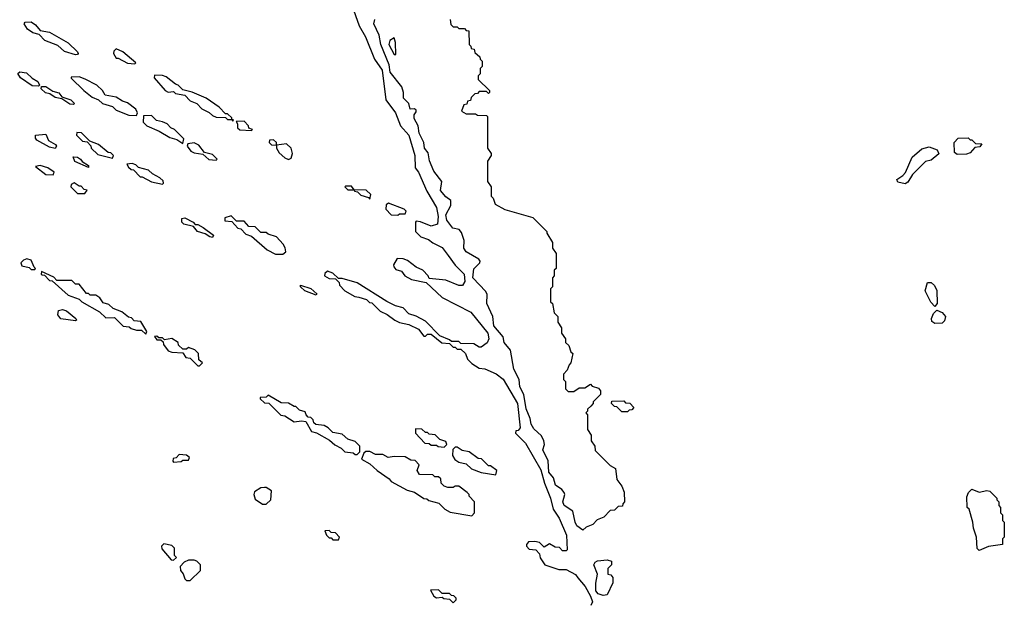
# Model space of a CAD drawing. Extents: x 2769579 to 2883812, y 684207 to 828660.
# Tile 200 of 256: x 2785234 to 2790550, y 753972 to 757128. Entities that reach past the tile are written whole.
import ezdxf

# ---------------------------------------------------------------- set-up
doc = ezdxf.new("R2010")
doc.units = 0

msp = doc.modelspace()

# ---------------------------------------------------------------- linework, layer by layer
at = {"layer": '0CON02XD'}
for points in [[(2787007.5, 757265), (2787067.5, 757095), (2787100, 757035), (2787150, 756915), (2787190, 756855), (2787210, 756695), (2787262.5, 756625), (2787290, 756555), (2787334, 756505), (2787366.7, 756395), (2787368.3, 756328.3), (2787387.5, 756305), (2787431.7, 756201.7), (2787484, 756115), (2787492.5, 756065), (2787490, 756025), (2787455, 756012.5), (2787397, 756037), (2787375, 756040), (2787370, 756035), (2787370, 755985), (2787400, 755955), (2787441.7, 755941.7), (2787465, 755922.5), (2787515, 755897.5), (2787547.5, 755855), (2787585, 755802.5), (2787634, 755755), (2787636.7, 755715), (2787625, 755692.5), (2787605, 755692.5), (2787535, 755722.5), (2787445, 755730), (2787440, 755745), (2787410, 755775), (2787375, 755792.5), (2787328.3, 755828.3), (2787305, 755836.7), (2787271.7, 755838.3), (2787252.5, 755805), (2787253, 755793), (2787265, 755780), (2787295, 755770), (2787312.5, 755745), (2787350, 755725), (2787428.3, 755708.3), (2787515, 755627.5), (2787669.3, 755549.3), (2787761.2, 755435), (2787766.2, 755405), (2787757, 755383), (2787725, 755360), (2787715, 755360), (2787685, 755377.5), (2787615, 755380), (2787605, 755390), (2787565, 755390), (2787555, 755400), (2787501.7, 755421.7), (2787425, 755500), (2787375, 755527.5), (2787335, 755540), (2787305, 755572.5), (2787263, 755583), (2787216.4, 755606.4), (2787055, 755707.5), (2786975, 755730), (2786955, 755730), (2786925, 755760), (2786895, 755770), (2786881.7, 755758.3), (2786880, 755745), (2786905, 755730), (2786938.3, 755728.3), (2786958.3, 755708.3), (2786960, 755695), (2786990, 755665), (2787043, 755633), (2787065, 755630), (2787107, 755617), (2787121.7, 755601.7), (2787135, 755600), (2787180, 755555), (2787217, 755537), (2787260, 755505), (2787285, 755492.5), (2787335, 755482.5), (2787387, 755457), (2787415, 755420), (2787425, 755420), (2787435, 755430), (2787455, 755430), (2787513, 755383), (2787555, 755380), (2787575, 755360), (2787585, 755360), (2787595, 755350), (2787615, 755350), (2787640, 755325), (2787652.5, 755295), (2787675, 755272.5), (2787715, 755247.5), (2787745, 755242.5), (2787806.7, 755216.7), (2787845, 755187.5), (2787922, 755055), (2787936.7, 754925), (2787925, 754910), (2787911.7, 754908.3), (2787910, 754895), (2787965, 754842.5), (2788047.1, 754697.1), (2788066.7, 754625), (2788100, 754545), (2788113.3, 754485), (2788145.9, 754435.9), (2788186.2, 754345), (2788190, 754265), (2788185, 754260), (2788165, 754260), (2788148.3, 754278.3), (2788125, 754280), (2788095, 754297.5), (2788065, 754280), (2788040, 754305), (2788015, 754310), (2787981.7, 754308.3), (2787970, 754295), (2787970, 754285), (2787985, 754270), (2788020, 754265), (2788040, 754245), (2788043.3, 754223.3), (2788070, 754185), (2788145, 754160), (2788185, 754160), (2788235, 754132.5), (2788247.5, 754115)], [(2785535, 756937.5), (2785475, 756956.7), (2785438.8, 756988.8), (2785370, 757015), (2785338.3, 757048.3), (2785305, 757057.5), (2785276.1, 757076.1), (2785257.5, 757105), (2785262.5, 757115), (2785295, 757116.2), (2785319.5, 757099.5), (2785345, 757070), (2785395, 757060), (2785495, 757002.5), (2785546.7, 756955), (2785550, 756945), (2785545, 756940), (2785535, 756937.5)], [(2788275, 754372.5), (2788242.5, 754395), (2788232.5, 754415), (2788220, 754475), (2788173.3, 754505), (2788166.2, 754525), (2788176.7, 754565), (2788173.3, 754575), (2788161.7, 754591.7), (2788126.7, 754615), (2788116.2, 754655), (2788091.2, 754685), (2788087, 754747), (2788058.8, 754805), (2788066.7, 754835), (2788063.9, 754853.9), (2788050.5, 754880.5), (2788009.7, 754919.7), (2787996, 754945), (2787990, 754975), (2787967.7, 755027.7), (2787956.2, 755105), (2787933.3, 755145), (2787930, 755185), (2787901.4, 755241.4), (2787884.2, 755344.2), (2787850, 755385), (2787843.8, 755415), (2787793.8, 755475), (2787789.2, 755525), (2787756.7, 755595), (2787758, 755645), (2787751.2, 755661.2), (2787680, 755735), (2787685, 755782.5), (2787717.5, 755815), (2787720, 755825), (2787712.5, 755835), (2787643.8, 755875), (2787632, 755895), (2787633.6, 755936.4), (2787620, 755980), (2787606, 755996), (2787573.1, 756003.1), (2787556.2, 756025), (2787540, 756045), (2787533.8, 756075), (2787560.8, 756125), (2787562, 756152), (2787535, 756171.2), (2787506.2, 756205), (2787513.8, 756255), (2787469.7, 756309.7), (2787445.6, 756365.6), (2787438.8, 756408.8), (2787420, 756435), (2787416, 756465), (2787390, 756515), (2787385.8, 756555), (2787364.3, 756595), (2787363.3, 756615), (2787375, 756630), (2787375, 756640), (2787365, 756646.7), (2787342.5, 756645), (2787334.2, 756675), (2787305.8, 756705), (2787305.9, 756735.9), (2787296.2, 756765), (2787234, 756845), (2787228.6, 756885), (2787184, 756995), (2787174.3, 757045), (2787146.2, 757105), (2787151.2, 757128.8)], [(2787558.3, 757128.3), (2787561.7, 757101.7), (2787575, 757090), (2787595, 757090), (2787605, 757080), (2787635, 757080), (2787645, 757070), (2787658.3, 757068.3), (2787660, 756995), (2787670, 756985), (2787671.7, 756971.7), (2787688.3, 756968.3), (2787691.7, 756951.7), (2787718.3, 756928.3), (2787720, 756915), (2787730, 756905), (2787730, 756875), (2787720, 756865), (2787720, 756835), (2787710, 756825), (2787710, 756805), (2787770, 756745), (2787770, 756735), (2787765, 756730), (2787755, 756740), (2787715, 756740), (2787705, 756730), (2787691.7, 756728.3), (2787671.7, 756708.3), (2787668.3, 756691.7), (2787651.7, 756688.3), (2787648.3, 756671.7), (2787631.7, 756668.3), (2787620, 756635), (2787645, 756620), (2787695, 756620), (2787705, 756612.5), (2787755, 756610), (2787760, 756605), (2787760, 756435), (2787780, 756405), (2787780, 756395), (2787760, 756365), (2787760, 756255), (2787780, 756225), (2787780, 756175), (2787790, 756165), (2787801.7, 756131.7), (2787853, 756103), (2788005, 756060), (2788080, 755985), (2788080, 755975), (2788110, 755925), (2788110, 755895), (2788130, 755865), (2788130, 755785), (2788120, 755775), (2788120, 755745), (2788110, 755735), (2788110, 755685), (2788100, 755675), (2788100, 755605), (2788110, 755595), (2788120, 755545), (2788140, 755525), (2788140, 755495), (2788160, 755465), (2788160, 755435), (2788180, 755405), (2788180, 755385), (2788198.3, 755368.3), (2788210, 755335), (2788220, 755325), (2788210, 755275), (2788200, 755265), (2788190, 755235), (2788170, 755215), (2788170, 755185), (2788180, 755175), (2788180, 755135), (2788195, 755120), (2788225, 755120), (2788255, 755140), (2788285, 755140), (2788315, 755160), (2788325, 755150), (2788358.3, 755138.3), (2788370, 755125), (2788370, 755105), (2788330, 755065), (2788330, 755055), (2788318.3, 755041.7), (2788300, 755025), (2788300, 755015), (2788290, 755005), (2788300, 754995), (2788300, 754915), (2788320, 754885), (2788320, 754855), (2788340, 754825), (2788341.7, 754801.7), (2788421.7, 754721.7), (2788450, 754705), (2788457.5, 754645), (2788485, 754610), (2788497, 754577), (2788500, 754525), (2788490, 754515), (2788488.3, 754501.7), (2788465, 754500), (2788445, 754480), (2788421.7, 754478.3), (2788388.3, 754441.7), (2788351.7, 754428.3), (2788328.3, 754401.7), (2788291.7, 754388.3), (2788275, 754372.5)], [(2787265, 756940), (2787262.5, 757005), (2787255, 757030), (2787232.5, 757015), (2787226.7, 756995), (2787255, 756940), (2787265, 756940)], [(2785855, 756890), (2785860, 756895), (2785790, 756955), (2785755, 756970), (2785741.7, 756958.3), (2785740, 756945), (2785755, 756920), (2785765, 756920), (2785815, 756892.5), (2785855, 756890)], [(2785335, 756770), (2785301.7, 756771.7), (2785237.5, 756815), (2785223, 756837), (2785235, 756847.5), (2785270.7, 756840.7), (2785301.7, 756811.7), (2785332.5, 756795), (2785340, 756775), (2785335, 756770)], [(2786385, 756580), (2786388.3, 756588.3), (2786380, 756590), (2786378.3, 756598.3), (2786355, 756620), (2786345, 756620), (2786310, 756655), (2786240, 756705), (2786165, 756737.5), (2786115, 756750), (2786090, 756775), (2786075, 756780), (2786025, 756820), (2786005, 756827.5), (2785961.7, 756828.3), (2785960, 756815), (2786020, 756745), (2786035, 756737.5), (2786065, 756740), (2786075, 756730), (2786125, 756720), (2786155, 756690), (2786190, 756675), (2786217, 756647), (2786257, 756627), (2786275, 756610), (2786295, 756602.5), (2786345, 756600), (2786355, 756590), (2786380, 756590), (2786385, 756580)], [(2785525, 756670), (2785505, 756672.5), (2785461.7, 756701.7), (2785425, 756707.5), (2785397, 756727), (2785373.9, 756733.9), (2785350, 756755), (2785351.7, 756768.3), (2785375, 756767.5), (2785413, 756743), (2785445, 756732.5), (2785461.7, 756711.7), (2785510, 756695), (2785530, 756675), (2785525, 756670)], [(2785865, 756610), (2785870, 756625), (2785860, 756645), (2785815, 756680), (2785788.3, 756688.3), (2785755, 756710), (2785695, 756720), (2785680, 756745), (2785650, 756775), (2785587, 756807), (2785555, 756820), (2785511.7, 756818.3), (2785511.7, 756811.7), (2785580, 756745), (2785625, 756710), (2785660, 756695), (2785680, 756675), (2785735, 756660), (2785755, 756640), (2785823, 756613), (2785865, 756610)], [(2786115, 756460), (2786120, 756485), (2786070, 756535), (2786050, 756545), (2786030, 756565), (2786005, 756577.5), (2785973, 756583), (2785945, 756610), (2785901.7, 756608.3), (2785900, 756575), (2785920, 756555), (2785987, 756527), (2786045, 756492.5), (2786081.7, 756481.7), (2786115, 756460)], [(2786485, 756530), (2786490, 756535), (2786471.7, 756541.7), (2786470, 756555), (2786445, 756580), (2786401.7, 756578.3), (2786410, 756565), (2786410, 756545), (2786423, 756533), (2786485, 756530)], [(2785425, 756432.5), (2785395, 756440), (2785327, 756477), (2785318.3, 756488.3), (2785320, 756505), (2785375, 756510), (2785390, 756475), (2785427.5, 756455), (2785432.5, 756445), (2785425, 756432.5)], [(2785735, 756380), (2785740, 756395), (2785725, 756410), (2785711.7, 756411.7), (2785660, 756455), (2785611.7, 756471.7), (2785567, 756517), (2785541.7, 756518.3), (2785540, 756505), (2785573, 756473), (2785598.3, 756468.3), (2785617, 756447), (2785620, 756435), (2785655, 756400), (2785735, 756380)], [(2786295, 756370), (2786300, 756375), (2786275, 756400), (2786231.7, 756411.7), (2786200.7, 756450.7), (2786175, 756462.5), (2786141.7, 756458.3), (2786137.5, 756445), (2786157.7, 756417.7), (2786175, 756408.8), (2786221.7, 756401.7), (2786255, 756372.5), (2786295, 756370)], [(2786685, 756372.5), (2786700, 756380), (2786707.5, 756405), (2786700, 756435), (2786675, 756457.5), (2786620, 756450), (2786620, 756465), (2786605, 756480), (2786581.7, 756478.3), (2786580, 756465), (2786593, 756453), (2786620, 756450), (2786620, 756435), (2786635, 756410), (2786665, 756382.5), (2786685, 756372.5)], [(2790295, 756400), (2790281.7, 756411.7), (2790280, 756465), (2790301.7, 756488.3), (2790355, 756490), (2790365, 756480), (2790375, 756480), (2790395, 756460), (2790428.3, 756458.3), (2790418.3, 756441.7), (2790391.7, 756438.3), (2790365, 756410), (2790345, 756402.5), (2790295, 756400)], [(2790015, 756242.5), (2789975, 756250), (2789970, 756265), (2790003, 756287), (2790016.2, 756303.8), (2790052.5, 756385), (2790105, 756430), (2790145, 756442.5), (2790187.5, 756425), (2790196.4, 756403.6), (2790155, 756370), (2790125, 756362.5), (2790055, 756292.5), (2790029.3, 756250.7), (2790015, 756242.5)], [(2785605, 756330), (2785531.7, 756361.7), (2785521.7, 756388.3), (2785545, 756386.7), (2785562.5, 756375), (2785571.7, 756361.7), (2785605, 756340), (2785605, 756330)], [(2786005, 756240), (2786010, 756245), (2786008.3, 756258.3), (2785990, 756275), (2785950, 756295), (2785930, 756315), (2785875, 756330), (2785860, 756345), (2785841.7, 756351.7), (2785811.7, 756348.3), (2785821.7, 756331.7), (2785835, 756320), (2785848.3, 756318.3), (2785885, 756280), (2785895, 756280), (2785945, 756252.5), (2786005, 756240)], [(2785415, 756290), (2785420, 756305), (2785385, 756327.5), (2785345, 756340), (2785320, 756335), (2785375, 756292.5), (2785415, 756290)], [(2785585, 756190), (2785598.3, 756208.3), (2785581.7, 756211.7), (2785565, 756230), (2785555, 756230), (2785527, 756247), (2785511.7, 756238.3), (2785510, 756225), (2785545, 756190), (2785585, 756190)], [(2787125, 756160), (2787130, 756185), (2787105, 756207.5), (2787040, 756210), (2787025, 756230), (2786995, 756230), (2786990, 756225), (2787005, 756210), (2787040, 756210), (2787041.7, 756201.7), (2787058.3, 756198.3), (2787075, 756180), (2787117.5, 756167.5), (2787125, 756160)], [(2787275, 756072.5), (2787285, 756080), (2787315, 756080), (2787320, 756095), (2787310, 756105), (2787225, 756137.5), (2787211.7, 756128.3), (2787210, 756105), (2787240, 756075), (2787275, 756072.5)], [(2786275, 755952.5), (2786260, 755955), (2786235, 755972.5), (2786193.9, 755983.9), (2786171.7, 756011.7), (2786120, 756025), (2786110, 756035), (2786110, 756055), (2786125, 756057.5), (2786170, 756035), (2786181.7, 756021.7), (2786195, 756022.5), (2786225, 756006.7), (2786280, 755965), (2786275, 755952.5)], [(2786655, 755862.5), (2786670, 755875), (2786667, 755897), (2786656.4, 755916.4), (2786620, 755955), (2786575, 755970), (2786565, 755980), (2786535, 755980), (2786505, 756010), (2786471.7, 756011.7), (2786445, 756040), (2786405, 756040), (2786375, 756070), (2786341.7, 756058.3), (2786341.7, 756041.7), (2786378.3, 756038.3), (2786411.7, 756001.7), (2786428.3, 755998.3), (2786455, 755970), (2786485, 755960), (2786570, 755885), (2786615, 755862.5), (2786655, 755862.5)], [(2785315, 755780), (2785320, 755785), (2785311.7, 755791.7), (2785295, 755830), (2785273, 755837), (2785255, 755830), (2785240, 755815), (2785245, 755800), (2785285, 755790), (2785295, 755780), (2785315, 755780)], [(2785915, 755430), (2785920, 755445), (2785888.3, 755498.3), (2785851.7, 755501.7), (2785838.3, 755518.3), (2785821.7, 755521.7), (2785785, 755550), (2785738.3, 755568.3), (2785715, 755590), (2785685, 755600), (2785666.4, 755626.4), (2785645, 755640), (2785615, 755640), (2785605, 755650), (2785595, 755650), (2785555, 755700), (2785535, 755700), (2785515, 755720), (2785435, 755720), (2785418.3, 755738.3), (2785351.7, 755768.3), (2785350, 755755), (2785355, 755750), (2785368.3, 755748.3), (2785395, 755720), (2785408.3, 755718.3), (2785495, 755640), (2785555, 755620), (2785570, 755605), (2785665, 755550), (2785698.3, 755518.3), (2785745, 755520), (2785793, 755473), (2785825, 755470), (2785835, 755460), (2785865, 755452.5), (2785891.7, 755451.7), (2785915, 755430)], [(2790175, 755580), (2790153, 755603), (2790122.5, 755665), (2790135, 755710), (2790155, 755710), (2790173, 755693), (2790186.4, 755666.4), (2790187.5, 755595), (2790175, 755580)], [(2786835, 755640), (2786773.9, 755663.9), (2786750, 755685), (2786750, 755695), (2786806.1, 755676.1), (2786838.3, 755648.3), (2786835, 755640)], [(2785535, 755502.5), (2785455, 755513.8), (2785440, 755535), (2785442.5, 755557.5), (2785465, 755563.8), (2785486.1, 755556.1), (2785537.5, 755515), (2785540, 755505), (2785535, 755502.5)], [(2790175, 755487.5), (2790158.3, 755498.3), (2790157.5, 755515), (2790168.3, 755541.7), (2790185, 755560), (2790215, 755547.5), (2790232.5, 755525), (2790227, 755503), (2790215, 755490), (2790175, 755487.5)], [(2786205, 755260), (2786220, 755275), (2786201.7, 755291.7), (2786200, 755325), (2786180, 755345), (2786145, 755357.5), (2786135, 755350), (2786115, 755350), (2786091.7, 755371.7), (2786090, 755385), (2786055, 755407.5), (2786015, 755400), (2786005, 755410), (2785985, 755410), (2785975, 755420), (2785961.7, 755418.3), (2785975, 755400), (2785995, 755400), (2786008.3, 755388.3), (2786010, 755375), (2786035, 755340), (2786055, 755332.5), (2786115, 755330), (2786130, 755305), (2786155, 755300), (2786195, 755260), (2786205, 755260)], [(2787055, 754780), (2787070, 754795), (2787070, 754825), (2787045, 754850), (2787005, 754862.5), (2786975, 754890), (2786925, 754900), (2786900, 754925), (2786877, 754937), (2786833, 754943), (2786821.7, 754951.7), (2786818.3, 754968.3), (2786805, 754980), (2786791.7, 754981.7), (2786780, 754995), (2786775, 755010), (2786745, 755020), (2786725, 755040), (2786715, 755040), (2786685, 755057.5), (2786645, 755060), (2786575, 755100), (2786565, 755090), (2786531.7, 755088.3), (2786531.7, 755081.7), (2786555, 755060), (2786578.3, 755058.3), (2786643, 754993), (2786665, 754990), (2786715, 754957.5), (2786755, 754962.5), (2786778.3, 754958.3), (2786810, 754905), (2786837, 754897), (2786907, 754857), (2786935, 754832.5), (2786970, 754815), (2786990, 754795), (2787035, 754790), (2787045, 754780), (2787055, 754780)], [(2788515, 755010), (2788485, 755010), (2788458.3, 755038.3), (2788445, 755040), (2788430, 755055), (2788431.7, 755068.3), (2788495, 755070), (2788505, 755060), (2788528.3, 755058.3), (2788550, 755035), (2788538.3, 755021.7), (2788525, 755020), (2788515, 755010)], [(2787525, 754820), (2787540, 754835), (2787535, 754850), (2787501.7, 754861.7), (2787477, 754887), (2787445, 754890), (2787435, 754900), (2787425, 754900), (2787405, 754917.5), (2787371.7, 754918.3), (2787370, 754895), (2787421.7, 754841.7), (2787445, 754840), (2787455, 754830), (2787485, 754830), (2787493, 754823), (2787525, 754820)], [(2787805, 754670), (2787810, 754695), (2787775, 754720), (2787765, 754720), (2787727, 754757), (2787708.3, 754758.3), (2787660, 754795), (2787623, 754803), (2787595, 754820), (2787585, 754820), (2787571.7, 754808.3), (2787570, 754775), (2787583.6, 754753.6), (2787605, 754740), (2787645, 754730), (2787673, 754703), (2787725, 754682.5), (2787805, 754670)], [(2786065, 754740), (2786105, 754742.5), (2786115, 754750), (2786145, 754750), (2786150, 754765), (2786135, 754777.5), (2786095, 754780), (2786078.3, 754761.7), (2786061.7, 754758.3), (2786060, 754745), (2786065, 754740)], [(2787675, 754450), (2787690, 754465), (2787690, 754525), (2787660, 754555), (2787660, 754565), (2787650, 754575), (2787605, 754610), (2787585, 754610), (2787575, 754602.5), (2787545, 754602.5), (2787525, 754610), (2787510, 754625), (2787508.3, 754648.3), (2787495, 754660), (2787475, 754660), (2787465, 754670), (2787393, 754673), (2787380, 754695), (2787390, 754725), (2787368.3, 754748.3), (2787345, 754750), (2787315, 754767.5), (2787255, 754770), (2787223.6, 754763.6), (2787195, 754780), (2787155, 754780), (2787125, 754797.5), (2787103, 754797), (2787091.7, 754788.3), (2787080, 754755), (2787125, 754730), (2787163.6, 754693.6), (2787229.3, 754649.3), (2787240, 754635), (2787325, 754587.5), (2787365, 754577.5), (2787415, 754542.5), (2787431.7, 754541.7), (2787443, 754533), (2787497, 754517), (2787530, 754485), (2787558.3, 754468.3), (2787675, 754450)], [(2786565, 754512.5), (2786590, 754535), (2786592.5, 754585), (2786565, 754602.5), (2786555, 754602.5), (2786535, 754600), (2786500.7, 754579.3), (2786497.5, 754565), (2786505, 754540), (2786545, 754512.5), (2786565, 754512.5)], [(2790415, 754262.5), (2790403, 754273), (2790400, 754335), (2790383, 754383), (2790380, 754415), (2790360, 754485), (2790350, 754495), (2790348.3, 754551.7), (2790357.5, 754575), (2790375, 754592.5), (2790415, 754576.7), (2790455, 754586.7), (2790471.7, 754581.7), (2790510, 754545), (2790510, 754535), (2790520, 754525), (2790520, 754505), (2790530, 754495), (2790530, 754465), (2790540, 754455), (2790540, 754425), (2790550, 754415), (2790550, 754335), (2790540, 754325), (2790540, 754295), (2790465, 754283.8), (2790415, 754262.5)], [(2786955, 754320), (2786960, 754335), (2786938.3, 754358.3), (2786915, 754360), (2786905, 754370), (2786881.7, 754368.3), (2786890, 754345), (2786905, 754330), (2786915, 754330), (2786925, 754320), (2786955, 754320)], [(2786065, 754210), (2786080, 754225), (2786070, 754235), (2786070, 754275), (2786055, 754290), (2786012.5, 754297.5), (2786000, 754285), (2786001.7, 754271.7), (2786051.7, 754211.7), (2786065, 754210)], [(2786155, 754100), (2786210, 754155), (2786210, 754185), (2786190, 754205), (2786175, 754210), (2786145, 754210), (2786121.7, 754198.3), (2786100, 754175), (2786102.5, 754155), (2786116.7, 754136.7), (2786125, 754110), (2786135, 754100), (2786155, 754100)], [(2788385, 754020), (2788357.7, 754027.7), (2788343.8, 754043.8), (2788344, 754085), (2788353.3, 754135), (2788333.8, 754185), (2788340.7, 754199.3), (2788353, 754207), (2788405, 754212.5), (2788430, 754205), (2788430, 754185), (2788410, 754165), (2788410, 754135), (2788425, 754130), (2788437, 754117), (2788437, 754087), (2788405, 754023.3), (2788385, 754020)], [(2788247.5, 754115), (2788287.3, 754067.3), (2788316.2, 754016.2), (2788326.2, 753985), (2788316.7, 753965)], [(2787575, 753980), (2787590, 753995), (2787590, 754005), (2787578.3, 754018.3), (2787565, 754020), (2787555, 754030), (2787515, 754030), (2787495, 754050), (2787451.7, 754048.3), (2787470, 754015), (2787485, 754007.5), (2787515, 754010), (2787523, 754003), (2787555, 754000), (2787575, 753980)]]:
    msp.add_lwpolyline(points, dxfattribs=at)

doc.saveas('drawing.dxf')
